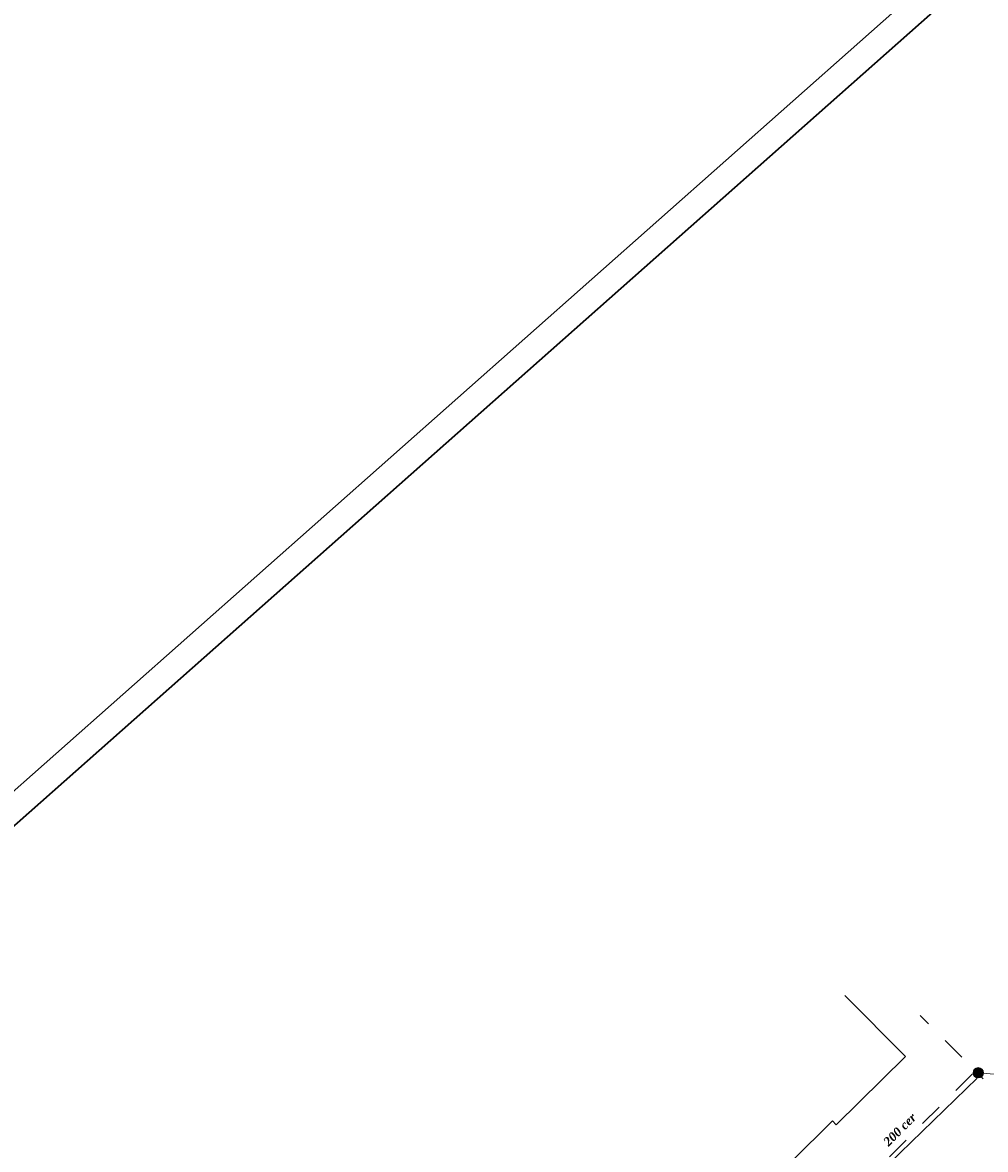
# Model space of a CAD drawing. Header units: millimetres. Extents: x 9396 to 25236, y 15106 to 31102.
# Tile 41 of 256: x 9812 to 9997, y 16378 to 16595. Entities that reach past the tile are written whole.
import ezdxf
from ezdxf.enums import TextEntityAlignment as Align

# ---------------------------------------------------------------- set-up
doc = ezdxf.new("R2010")
doc.units = ezdxf.units.MM
for name, color, linetype, lineweight, true_color in [('1001010', 7, 'Continuous', 9, 0x000000), ('1060000', 7, 'Continuous', 9, 0x000000), ('5010320', 7, 'Continuous', 20, 0x800000), ('9010200', 7, 'Continuous', 9, 0x000000)]:
    doc.layers.add(name, color=color, linetype=linetype, lineweight=lineweight, true_color=true_color)
doc.layers.add('text', color=7, linetype='Continuous', lineweight=15)
doc.layers.add('Рамка', color=7, linetype='Continuous', lineweight=35)
doc.styles.add('2', font='timesbi.ttf', dxfattribs={"height": 0.001693})

# ---------------------------------------------------------------- blocks, each defined once
blk = doc.blocks.new('SYMBOL9010200')
at = {"true_color": 0xffffff}
h = blk.add_hatch(color=7, dxfattribs=at)
edge = h.paths.add_edge_path()
edge.add_arc((0.01, 0), 0.495, 0, 360)
at = {"color": 18, "linetype": 'Continuous', "lineweight": 0, "true_color": 0x000000, "flags": 128}
for points in [[(0.0025, 0.0025), (-0.3845, -0.3005)], [(0.0025, 0.007), (-0.007, 0.495)], [(0.005, 0), (0.44, -0.238)]]:
    blk.add_lwpolyline(points, dxfattribs=at)
at = {"color": 18, "linetype": 'Continuous', "lineweight": 0, "true_color": 0x000000}
blk.add_circle((0.01, 0), 0.495, dxfattribs=at)

msp = doc.modelspace()

# ---------------------------------------------------------------- linework, layer by layer
at = {"layer": '1001010', "color": 253}
msp.add_polyline3d([(9871.19, 16328.6, 92.07), (9891.96, 16307.03, 92.07), (9906.13, 16320.14, 92.07), (9905.03, 16321.49, 92.07), (9967.98, 16383.98, 92.07), (9968.74, 16383.21, 92.07), (9982.03, 16396.35, 92.07), (9970.4, 16408.12, 92.07)], dxfattribs=at)
at = {"layer": '1060000', "color": 253}
for p, q in [((9996.01, 16393.24, 112.74), (10004.17, 16392.54, 107.62)), ((9949, 16346.91, 107.62), (9995.84, 16392.22, 107.62))]:
    msp.add_line(p, q, dxfattribs=at)
at = {"layer": '5010320', "lineweight": 30}
for p, q in [((9984.89, 16404.23, 107.62), (9986.48, 16402.63, 107.62)), ((9992.86, 16396.23, 107.62), (9989.67, 16399.43, 107.62)), ((9996.96, 16392.06, 107.62), (9995.5, 16393.58, 107.62)), ((9993.34, 16391.43, 107.62), (9991.74, 16389.84, 107.62)), ((9994.94, 16393.03, 107.62), (9993.34, 16391.43, 107.62)), ((9985.34, 16383.46, 107.62), (9988.54, 16386.65, 107.62)), ((9982.14, 16380.27, 107.62), (9980.54, 16378.68, 107.62)), ((9980.54, 16378.68, 107.62), (9978.94, 16377.08, 107.62))]:
    msp.add_line(p, q, dxfattribs=at)
at = {"layer": 'text'}
msp.add_lwpolyline([(9728.5, 16374.7), (10063.45, 16671.39), (10260.38, 16449.06), (9925.43, 16152.37)], close=True, dxfattribs=at)
at = {"layer": 'Рамка'}
msp.add_lwpolyline([(9746.79, 16384.22), (10063.02, 16664.33), (10253.32, 16449.49), (9937.09, 16169.38)], close=True, dxfattribs=at)

# ---------------------------------------------------------------- block references
at = {"layer": '9010200', "color": 253, "xscale": 2, "yscale": 2, "zscale": 2}
msp.add_blockref('SYMBOL9010200', (9996.01, 16393.24, 107.62), dxfattribs=at)

# ---------------------------------------------------------------- texts
at = {"layer": '5010320', "color": 253, "style": '2'}
msp.add_text('200 cer', height=1.693, rotation=45, dxfattribs=at).set_placement((9978.2, 16379.6, 107.62), align=Align.MIDDLE_LEFT)

doc.saveas('drawing.dxf')
